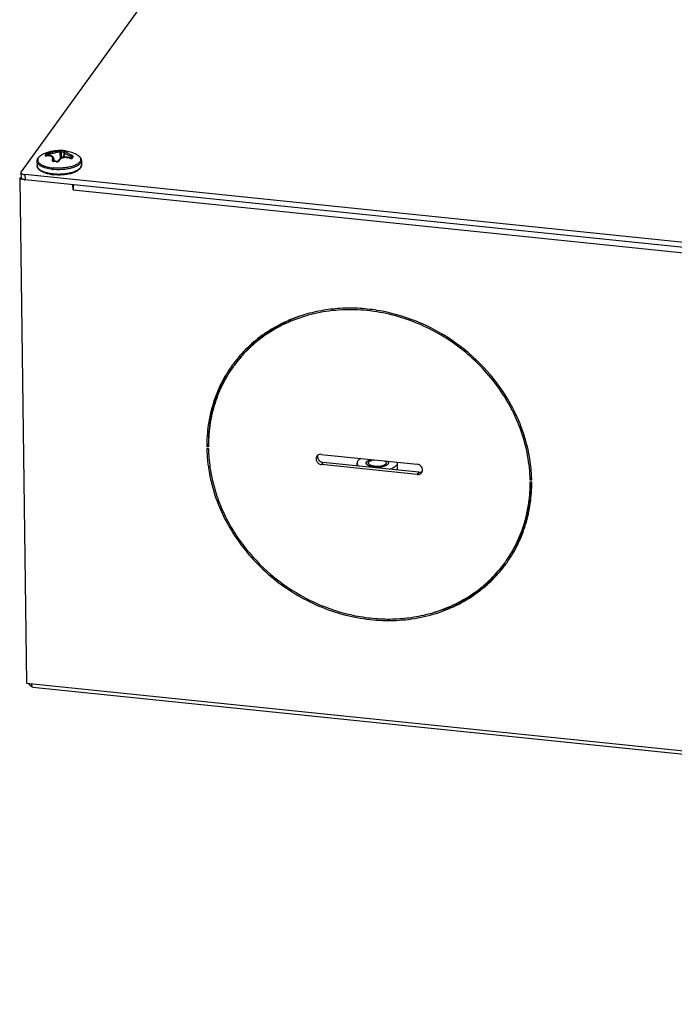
# Model space of a CAD drawing. Header units: millimetres. Extents: x -6552 to -4132, y 482 to 1483.
# Tile 72 of 80: x -4837 to -4719, y 1128 to 1305. Entities that reach past the tile are written whole.
import ezdxf

# ---------------------------------------------------------------- set-up
doc = ezdxf.new("R2010")
doc.units = ezdxf.units.MM
doc.header["$LTSCALE"] = 16.335
doc.layers.get('0').update_dxf_attribs({"linetype": 'CONTINUOUS'})
doc.layers.add('02___PRT_ALL_AXES', color=7, linetype='CONTINUOUS')
doc.layers.add('AXES', color=7, linetype='CONTINUOUS')

msp = doc.modelspace()

# ---------------------------------------------------------------- linework, layer by layer
at = {"linetype": 'Continuous'}
for p, q in [((-4836.49, 1277.82), (-4720.52, 1438.1)), ((-4831.76, 1280.79), (-4831.77, 1280.85)), ((-4831.52, 1280.82), (-4831.53, 1281.02)), ((-4828.67, 1281.34), (-4828.76, 1280.5)), ((-4828.49, 1281.55), (-4828.49, 1281.55)), ((-4827.52, 1280.3), (-4827.49, 1280.6)), ((-4827.33, 1280.48), (-4827.33, 1280.48)), ((-4826.49, 1280.97), (-4826.49, 1280.97)), ((-4826.49, 1280.97), (-4826.49, 1280.97)), ((-4830.65, 1279.81), (-4830.66, 1279.88)), ((-4830.65, 1279.81), (-4830.65, 1279.82)), ((-4830.61, 1280.21), (-4830.55, 1279.78)), ((-4829.78, 1279.83), (-4829.78, 1279.83)), ((-4836.75, 1276.52), (-4836.54, 1276.81)), ((-4836.52, 1277.71), (-4836.51, 1276.79)), ((-4835.8, 1277.34), (-4835.79, 1276.42)), ((-4280.54, 1220.15), (-4835.8, 1277.34)), ((-4836.75, 1276.52), (-4835.53, 1185.61)), ((-4835.79, 1276.42), (-4836.75, 1276.52)), ((-4280.53, 1219.23), (-4835.79, 1276.42)), ((-4827.13, 1274.61), (-4827.14, 1275.53)), ((-4827.13, 1274.61), (-4289.16, 1219.2)), ((-4786.72, 1251.65), (-4786.74, 1251.62)), ((-4802.69, 1229.58), (-4802.72, 1229.54)), ((-4802.73, 1228.64), (-4803, 1228.26)), ((-4802.72, 1228.23), (-4803, 1228.26)), ((-4803, 1227.97), (-4802.71, 1227.94)), ((-4782.36, 1226.9), (-4765.07, 1225.12)), ((-4782.06, 1225.45), (-4782.34, 1225.07)), ((-4764.77, 1223.67), (-4782.06, 1225.45)), ((-4765.04, 1223.29), (-4782.34, 1225.07)), ((-4764.77, 1223.67), (-4765.04, 1223.29)), ((-4744.42, 1222.63), (-4744.69, 1222.25)), ((-4744.4, 1222.22), (-4744.69, 1222.25)), ((-4744.69, 1221.96), (-4744.4, 1221.93)), ((-4835.53, 1185.61), (-4278.34, 1128.23)), ((-4834.39, 1184.9), (-4279.13, 1127.71))]:
    msp.add_line(p, q, dxfattribs=at)
for points in [[(-4831.88, 1280.77), (-4831.89, 1280.77), (-4831.91, 1280.77), (-4831.92, 1280.77), (-4831.94, 1280.76), (-4831.95, 1280.76), (-4831.96, 1280.76), (-4831.97, 1280.76), (-4831.98, 1280.76), (-4831.99, 1280.76), (-4831.99, 1280.76), (-4832, 1280.76), (-4832, 1280.76), (-4832, 1280.76)], [(-4830.61, 1280.21), (-4830.61, 1280.24), (-4830.62, 1280.29), (-4830.64, 1280.34), (-4830.66, 1280.39), (-4830.68, 1280.44), (-4830.71, 1280.48), (-4830.74, 1280.53), (-4830.78, 1280.57), (-4830.81, 1280.6), (-4830.86, 1280.64), (-4830.9, 1280.67), (-4830.95, 1280.7), (-4831.01, 1280.73), (-4831.06, 1280.75), (-4831.12, 1280.77), (-4831.19, 1280.79), (-4831.26, 1280.8), (-4831.33, 1280.81), (-4831.4, 1280.81), (-4831.48, 1280.82), (-4831.56, 1280.81), (-4831.64, 1280.81), (-4831.73, 1280.8), (-4831.81, 1280.79), (-4831.88, 1280.77)], [(-4827.72, 1280.35), (-4827.8, 1280.38), (-4827.9, 1280.41), (-4827.99, 1280.44), (-4828.09, 1280.46), (-4828.19, 1280.48), (-4828.29, 1280.49), (-4828.38, 1280.5), (-4828.48, 1280.51), (-4828.57, 1280.51), (-4828.66, 1280.51), (-4828.76, 1280.5), (-4828.84, 1280.49), (-4828.93, 1280.47), (-4829.02, 1280.45), (-4829.1, 1280.42), (-4829.18, 1280.39), (-4829.25, 1280.36), (-4829.32, 1280.32), (-4829.39, 1280.28), (-4829.46, 1280.23), (-4829.52, 1280.18), (-4829.57, 1280.13), (-4829.62, 1280.07), (-4829.67, 1280.01), (-4829.71, 1279.95), (-4829.75, 1279.88), (-4829.78, 1279.83)], [(-4828.49, 1281.55), (-4828.5, 1281.55), (-4828.52, 1281.54), (-4828.54, 1281.53), (-4828.56, 1281.52), (-4828.58, 1281.5), (-4828.6, 1281.49), (-4828.62, 1281.47), (-4828.63, 1281.45), (-4828.64, 1281.43), (-4828.65, 1281.41), (-4828.66, 1281.38), (-4828.67, 1281.36), (-4828.67, 1281.34)], [(-4827.46, 1280.31), (-4827.47, 1280.31), (-4827.48, 1280.3), (-4827.49, 1280.3), (-4827.5, 1280.3), (-4827.52, 1280.3), (-4827.53, 1280.3), (-4827.55, 1280.3), (-4827.57, 1280.31), (-4827.59, 1280.31), (-4827.61, 1280.31), (-4827.63, 1280.32), (-4827.66, 1280.32), (-4827.68, 1280.33), (-4827.7, 1280.34), (-4827.72, 1280.35)], [(-4830.55, 1279.78), (-4830.56, 1279.78), (-4830.58, 1279.79), (-4830.59, 1279.79), (-4830.61, 1279.79), (-4830.62, 1279.8), (-4830.63, 1279.8), (-4830.64, 1279.81), (-4830.65, 1279.81), (-4830.65, 1279.81), (-4830.66, 1279.82), (-4830.66, 1279.82), (-4830.66, 1279.82)], [(-4829.78, 1279.83), (-4829.78, 1279.83), (-4829.78, 1279.82), (-4829.79, 1279.82), (-4829.79, 1279.81), (-4829.8, 1279.8), (-4829.81, 1279.79), (-4829.82, 1279.79), (-4829.83, 1279.78), (-4829.84, 1279.77), (-4829.85, 1279.77), (-4829.87, 1279.76), (-4829.89, 1279.75), (-4829.9, 1279.75), (-4829.92, 1279.74), (-4829.94, 1279.74), (-4829.96, 1279.73), (-4829.98, 1279.73), (-4830, 1279.73), (-4830.02, 1279.73), (-4830.03, 1279.73), (-4830.05, 1279.73), (-4830.07, 1279.73)], [(-4827.45, 1280.31), (-4827.45, 1280.31), (-4827.46, 1280.31), (-4827.46, 1280.31)]]:
    msp.add_lwpolyline(points, dxfattribs=at)
for centre, radius, start, end in [((-4831.38, 1278.43), 2.84, 119.6185, 120.4784), ((-4831.28, 1278.25), 3.04, 118.017, 119.6029), ((-4831.19, 1278.08), 3.23, 117.1902, 118.0179), ((-4829.56, 1274.9), 6.8, 64.3486, 117.1908), ((-4832.12, 1280.62), 0.224, 38.115, 49.0319), ((-4831.47, 1278.62), 2.17, 100.4337, 101.6827), ((-4830.21, 1279.59), 2.01, 141.0184, 143.5424), ((-5015.47, 1264.63), 186.74, 4.8087, 5.1809), ((-5014.9, 1265.4), 186.36, 4.6161, 4.935), ((-4829.64, 1275.21), 6.24, 81.9608, 86.2782), ((-4829.58, 1275.32), 6.39, 84.1186, 86.286), ((-4829.59, 1275.26), 6.45, 81.9634, 84.1169), ((-4657.15, 1260.15), 172.92, 172.9441, 173.2474), ((-4828.43, 1281.37), 0.189, 78.4531, 107.5133), ((-4827.42, 1281.13), 0.871, 247.9816, 248.6926), ((-4824.38, 1278.21), 3.72, 145.2612, 145.7496), ((-4827.35, 1280.2), 0.153, 127.9679, 135.5023), ((-4827.99, 1278.16), 3.19, 62.8892, 64.3523), ((-4827.89, 1278.36), 2.96, 61.6716, 62.8778), ((-4829.82, 1287.13), 8.62, 262.9484, 264.1243), ((-4830.51, 1279.84), 0.152, 186.8079, 187.3412), ((-4831.07, 1272.75), 6.99, 84.1156, 86.0958), ((-4831.03, 1272.74), 7.06, 82.1575, 86.0821), ((-4831.08, 1272.65), 7.1, 82.1587, 84.1183), ((-4835.59, 1279.4), 2.07, 259.4052, 264.1654), ((-4829.82, 1285.62), 8.34, 262.0349, 263.2468), ((-4829.82, 1287.19), 8.95, 262.9517, 264.1211), ((-4829.57, 1286.09), 8.63, 278.547, 279.7445), ((-4829.51, 1285.7), 8.23, 279.7486, 280.9847), ((-4829.43, 1285.28), 7.81, 280.9901, 282.2707), ((-4829.33, 1284.86), 7.37, 282.2761, 283.606), ((-4828.65, 1282.55), 4.96, 289.6628, 291.3935), ((-4835.58, 1278.48), 2.07, 259.4052, 264.1654), ((-4779.23, 1229.1), 23.67, 143.5051, 144.1135), ((-4779.18, 1229.06), 23.44, 142.9568, 144.1135), ((-4776.32, 1228.44), 26.39, 179.5622, 180.1933), ((-4776.27, 1228.44), 26.45, 180.1931, 180.4561), ((-4782.52, 1226.11), 0.785, 126.4648, 144.0572), ((-4764.88, 1224.08), 0.785, 324.1738, 341.678), ((-4764.62, 1224.48), 0.808, 302.4784, 306.4911), ((-4771.34, 1221.72), 26.94, 1.3417, 1.9588), ((-4771.26, 1221.72), 26.86, 1.0798, 1.3415), ((-4768.23, 1221.14), 23.44, 324.1135, 325.2701), ((-4768.23, 1221.14), 23.45, 325.2701, 325.6874), ((-4768.17, 1221.1), 23.68, 324.1135, 324.6503), ((-4834.16, 1186.08), 1.1, 246.9338, 251.7804)]:
    msp.add_arc(centre, radius, start, end, dxfattribs=at)
for points, knots in [([(-4833.63, 1279.76), (-4833.63, 1279.82), (-4833.62, 1279.94), (-4833.56, 1280.12), (-4833.48, 1280.29), (-4833.38, 1280.42), (-4833.29, 1280.51), (-4833.19, 1280.61), (-4833.06, 1280.72), (-4832.87, 1280.84), (-4832.74, 1280.92), (-4832.67, 1280.96)], [0, 0, 0, 0, 0.113414, 0.226957, 0.342669, 0.461505, 0.522722, 0.585383, 0.715704, 0.853681, 1, 1, 1, 1]), ([(-4832.82, 1280.87), (-4832.9, 1280.82), (-4833.05, 1280.73), (-4833.23, 1280.57), (-4833.38, 1280.4), (-4833.45, 1280.25), (-4833.49, 1280.13), (-4833.5, 1280.04), (-4833.5, 1279.95), (-4833.49, 1279.86), (-4833.46, 1279.77), (-4833.4, 1279.65), (-4833.3, 1279.51), (-4833.13, 1279.34), (-4832.92, 1279.19), (-4832.66, 1279.05), (-4832.37, 1278.92), (-4832.04, 1278.81), (-4831.68, 1278.71), (-4831.29, 1278.63), (-4831.02, 1278.59), (-4830.88, 1278.58)], [0, 0, 0, 0, 0.063907, 0.120753, 0.171063, 0.216011, 0.237104, 0.257657, 0.278019, 0.298552, 0.319606, 0.341501, 0.388787, 0.442081, 0.502228, 0.569514, 0.643816, 0.724723, 0.811603, 0.903661, 1, 1, 1, 1]), ([(-4832.17, 1280.84), (-4832.18, 1280.84), (-4832.18, 1280.83), (-4832.19, 1280.81), (-4832.19, 1280.8), (-4832.19, 1280.78), (-4832.18, 1280.77), (-4832.17, 1280.76), (-4832.16, 1280.75), (-4832.13, 1280.74), (-4832.09, 1280.73), (-4832.04, 1280.73), (-4831.98, 1280.74), (-4831.93, 1280.74), (-4831.91, 1280.75)], [0, 0, 0, 0, 0.052993, 0.0992, 0.139905, 0.177337, 0.214398, 0.254005, 0.298425, 0.349107, 0.471607, 0.622944, 0.800612, 1, 1, 1, 1]), ([(-4832.03, 1281.03), (-4832.05, 1281.02), (-4832.09, 1280.96), (-4832.14, 1280.89), (-4832.17, 1280.84)], [0, 0, 0, 0, 0.239717, 1, 1, 1, 1]), ([(-4831.98, 1280.79), (-4831.99, 1280.81), (-4832.02, 1280.83), (-4832.07, 1280.85), (-4832.12, 1280.85), (-4832.16, 1280.85), (-4832.17, 1280.84)], [0, 0, 0, 0, 0.256645, 0.511342, 0.76007, 1, 1, 1, 1]), ([(-4831.53, 1281.27), (-4831.59, 1281.25), (-4831.69, 1281.22), (-4831.81, 1281.18), (-4831.9, 1281.13), (-4831.96, 1281.1), (-4832, 1281.07), (-4832.02, 1281.05), (-4832.03, 1281.03)], [0, 0, 0, 0, 0.289118, 0.576854, 0.708136, 0.82486, 0.923089, 1, 1, 1, 1]), ([(-4831.77, 1280.85), (-4831.77, 1280.87), (-4831.78, 1280.9), (-4831.8, 1280.94), (-4831.83, 1280.98), (-4831.87, 1281.02), (-4831.93, 1281.04), (-4831.99, 1281.04), (-4832.02, 1281.04), (-4832.03, 1281.03)], [0, 0, 0, 0, 0.122574, 0.24813, 0.375618, 0.503978, 0.756415, 0.879823, 1, 1, 1, 1]), ([(-4831.88, 1280.77), (-4831.89, 1280.77), (-4831.9, 1280.77), (-4831.9, 1280.76), (-4831.91, 1280.75)], [0, 0, 0, 0, 0.455573, 1, 1, 1, 1]), ([(-4831.86, 1280.76), (-4831.78, 1280.77), (-4831.62, 1280.79), (-4831.42, 1280.79), (-4831.28, 1280.76), (-4831.15, 1280.73), (-4831.04, 1280.67), (-4830.96, 1280.6), (-4830.91, 1280.53), (-4830.87, 1280.46), (-4830.85, 1280.38), (-4830.84, 1280.3), (-4830.84, 1280.21), (-4830.86, 1280.12), (-4830.88, 1280.06), (-4830.89, 1280.03)], [0, 0, 0, 0, 0.163234, 0.311867, 0.380056, 0.443997, 0.559816, 0.613231, 0.664837, 0.71586, 0.767559, 0.821066, 0.877274, 0.936801, 1, 1, 1, 1]), ([(-4831.53, 1281.02), (-4831.56, 1281.01), (-4831.61, 1280.98), (-4831.66, 1280.95), (-4831.7, 1280.92), (-4831.73, 1280.9), (-4831.75, 1280.87), (-4831.77, 1280.86), (-4831.77, 1280.85)], [0, 0, 0, 0, 0.277716, 0.560324, 0.693073, 0.813889, 0.917765, 1, 1, 1, 1]), ([(-4831.53, 1281.02), (-4831.54, 1281.05), (-4831.55, 1281.1), (-4831.56, 1281.16), (-4831.56, 1281.2), (-4831.55, 1281.23), (-4831.55, 1281.25), (-4831.54, 1281.26), (-4831.53, 1281.27)], [0, 0, 0, 0, 0.31077, 0.602913, 0.730142, 0.839668, 0.929513, 1, 1, 1, 1]), ([(-4829.68, 1281.69), (-4829.72, 1281.68), (-4829.81, 1281.66), (-4829.97, 1281.62), (-4830.18, 1281.57), (-4830.51, 1281.5), (-4830.97, 1281.39), (-4831.35, 1281.31), (-4831.53, 1281.27)], [0, 0, 0, 0, 0.06111, 0.148699, 0.260525, 0.392537, 0.693524, 1, 1, 1, 1]), ([(-4829.49, 1281.49), (-4829.51, 1281.48), (-4829.55, 1281.47), (-4829.65, 1281.44), (-4829.81, 1281.39), (-4830.03, 1281.34), (-4830.3, 1281.27), (-4830.59, 1281.21), (-4831.01, 1281.12), (-4831.32, 1281.06), (-4831.53, 1281.02)], [0, 0, 0, 0, 0.027811, 0.062339, 0.150804, 0.262932, 0.394653, 0.54052, 0.694252, 1, 1, 1, 1]), ([(-4829.17, 1281.69), (-4829.22, 1281.7), (-4829.3, 1281.7), (-4829.41, 1281.7), (-4829.48, 1281.7), (-4829.55, 1281.7), (-4829.6, 1281.7), (-4829.65, 1281.7), (-4829.67, 1281.69), (-4829.68, 1281.69)], [0, 0, 0, 0, 0.313177, 0.46705, 0.611312, 0.740796, 0.851058, 0.938415, 1, 1, 1, 1]), ([(-4829.49, 1281.49), (-4829.49, 1281.52), (-4829.5, 1281.57), (-4829.54, 1281.64), (-4829.61, 1281.68), (-4829.66, 1281.69), (-4829.68, 1281.69)], [0, 0, 0, 0, 0.254333, 0.507077, 0.755696, 1, 1, 1, 1]), ([(-4829.59, 1279.89), (-4829.57, 1279.96), (-4829.49, 1280.09), (-4829.32, 1280.24), (-4829.11, 1280.36), (-4828.87, 1280.44), (-4828.6, 1280.48), (-4828.21, 1280.47), (-4827.93, 1280.39), (-4827.74, 1280.32)], [0, 0, 0, 0, 0.10242, 0.209564, 0.324226, 0.447639, 0.579259, 0.717128, 1, 1, 1, 1]), ([(-4829.23, 1281.44), (-4829.26, 1281.44), (-4829.31, 1281.45), (-4829.38, 1281.46), (-4829.42, 1281.47), (-4829.45, 1281.48), (-4829.47, 1281.48), (-4829.48, 1281.49), (-4829.49, 1281.49)], [0, 0, 0, 0, 0.316532, 0.612422, 0.739779, 0.848614, 0.936144, 1, 1, 1, 1]), ([(-4829.23, 1281.44), (-4829.23, 1281.45), (-4829.23, 1281.48), (-4829.23, 1281.53), (-4829.22, 1281.57), (-4829.22, 1281.61), (-4829.21, 1281.64), (-4829.19, 1281.67), (-4829.19, 1281.68), (-4829.18, 1281.69), (-4829.17, 1281.69), (-4829.17, 1281.69)], [0, 0, 0, 0, 0.164987, 0.33287, 0.495036, 0.643772, 0.77203, 0.874508, 0.915278, 0.949165, 1, 1, 1, 1]), ([(-4828.77, 1281.39), (-4828.76, 1281.4), (-4828.76, 1281.43), (-4828.76, 1281.48), (-4828.75, 1281.52), (-4828.74, 1281.56), (-4828.72, 1281.59), (-4828.71, 1281.62), (-4828.7, 1281.63), (-4828.7, 1281.64), (-4828.69, 1281.64), (-4828.68, 1281.64)], [0, 0, 0, 0, 0.163904, 0.331437, 0.493897, 0.643426, 0.772749, 0.876211, 0.917242, 0.951067, 1, 1, 1, 1]), ([(-4828.66, 1281.39), (-4828.68, 1281.38), (-4828.71, 1281.39), (-4828.75, 1281.39), (-4828.77, 1281.39)], [0, 0, 0, 0, 0.445656, 1, 1, 1, 1]), ([(-4828.39, 1281.56), (-4828.39, 1281.56), (-4828.38, 1281.56), (-4828.38, 1281.56), (-4828.38, 1281.56), (-4828.38, 1281.57), (-4828.38, 1281.57), (-4828.38, 1281.57), (-4828.38, 1281.57), (-4828.39, 1281.58), (-4828.4, 1281.58), (-4828.42, 1281.59), (-4828.44, 1281.6), (-4828.46, 1281.6), (-4828.48, 1281.61), (-4828.51, 1281.61), (-4828.55, 1281.62), (-4828.61, 1281.63), (-4828.66, 1281.64), (-4828.68, 1281.64)], [0, 0, 0, 0, 0.025336, 0.034592, 0.042036, 0.048459, 0.055057, 0.06294, 0.072784, 0.099514, 0.136421, 0.183659, 0.241095, 0.30836, 0.384993, 0.470367, 0.563761, 0.771346, 1, 1, 1, 1]), ([(-4827.49, 1280.6), (-4827.57, 1280.64), (-4827.73, 1280.7), (-4827.96, 1280.81), (-4828.17, 1280.91), (-4828.32, 1281), (-4828.43, 1281.06), (-4828.49, 1281.11), (-4828.55, 1281.15), (-4828.59, 1281.2), (-4828.63, 1281.24), (-4828.66, 1281.28), (-4828.67, 1281.32), (-4828.67, 1281.34)], [0, 0, 0, 0, 0.187418, 0.365183, 0.528353, 0.672188, 0.735557, 0.792668, 0.843224, 0.887061, 0.924192, 0.954893, 1, 1, 1, 1]), ([(-4827.37, 1280.84), (-4827.46, 1280.87), (-4827.63, 1280.95), (-4827.83, 1281.05), (-4827.98, 1281.13), (-4828.08, 1281.19), (-4828.17, 1281.24), (-4828.25, 1281.29), (-4828.31, 1281.34), (-4828.36, 1281.39), (-4828.4, 1281.43), (-4828.43, 1281.46), (-4828.44, 1281.48), (-4828.44, 1281.5), (-4828.44, 1281.51), (-4828.44, 1281.52), (-4828.43, 1281.53), (-4828.42, 1281.54), (-4828.41, 1281.55), (-4828.4, 1281.56), (-4828.39, 1281.56)], [0, 0, 0, 0, 0.21153, 0.409295, 0.500439, 0.585058, 0.662205, 0.731059, 0.790968, 0.841497, 0.882519, 0.914362, 0.927188, 0.938281, 0.948076, 0.95718, 0.96632, 0.976184, 0.987298, 1, 1, 1, 1]), ([(-4827.72, 1280.35), (-4827.72, 1280.35), (-4827.72, 1280.35), (-4827.73, 1280.34), (-4827.73, 1280.34), (-4827.74, 1280.33), (-4827.74, 1280.32), (-4827.74, 1280.32)], [0, 0, 0, 0, 0.097719, 0.181346, 0.291784, 0.593967, 1, 1, 1, 1]), ([(-4827.73, 1280.32), (-4827.68, 1280.3), (-4827.61, 1280.27), (-4827.51, 1280.26), (-4827.44, 1280.26), (-4827.37, 1280.26), (-4827.32, 1280.28), (-4827.27, 1280.3), (-4827.25, 1280.32), (-4827.24, 1280.33)], [0, 0, 0, 0, 0.307353, 0.453866, 0.59063, 0.71462, 0.823848, 0.918095, 1, 1, 1, 1]), ([(-4827.49, 1280.6), (-4827.48, 1280.63), (-4827.46, 1280.68), (-4827.43, 1280.73), (-4827.41, 1280.77), (-4827.4, 1280.8), (-4827.38, 1280.82), (-4827.37, 1280.83), (-4827.37, 1280.84)], [0, 0, 0, 0, 0.293328, 0.585261, 0.717054, 0.83269, 0.928105, 1, 1, 1, 1]), ([(-4827.36, 1280.45), (-4827.36, 1280.46), (-4827.37, 1280.49), (-4827.4, 1280.53), (-4827.44, 1280.57), (-4827.47, 1280.59), (-4827.49, 1280.6)], [0, 0, 0, 0, 0.202795, 0.443543, 0.713075, 1, 1, 1, 1]), ([(-4827.33, 1280.48), (-4827.34, 1280.47), (-4827.38, 1280.42), (-4827.42, 1280.37), (-4827.44, 1280.33)], [0, 0, 0, 0, 0.242251, 1, 1, 1, 1]), ([(-4827.44, 1280.32), (-4827.43, 1280.33), (-4827.4, 1280.35), (-4827.35, 1280.36), (-4827.29, 1280.35), (-4827.26, 1280.34), (-4827.24, 1280.33)], [0, 0, 0, 0, 0.23616, 0.481629, 0.737091, 1, 1, 1, 1]), ([(-4827.1, 1280.53), (-4827.1, 1280.53), (-4827.09, 1280.54), (-4827.08, 1280.56), (-4827.09, 1280.6), (-4827.1, 1280.64), (-4827.14, 1280.68), (-4827.18, 1280.72), (-4827.23, 1280.76), (-4827.3, 1280.8), (-4827.35, 1280.83), (-4827.37, 1280.84)], [0, 0, 0, 0, 0.039108, 0.077601, 0.158835, 0.254833, 0.370216, 0.505246, 0.657714, 0.824127, 1, 1, 1, 1]), ([(-4827.33, 1280.48), (-4827.32, 1280.5), (-4827.3, 1280.52), (-4827.26, 1280.54), (-4827.22, 1280.55), (-4827.16, 1280.55), (-4827.12, 1280.54), (-4827.1, 1280.53)], [0, 0, 0, 0, 0.238877, 0.360749, 0.484621, 0.738287, 1, 1, 1, 1]), ([(-4827.24, 1280.33), (-4827.23, 1280.35), (-4827.19, 1280.42), (-4827.14, 1280.48), (-4827.1, 1280.53)], [0, 0, 0, 0, 0.261916, 1, 1, 1, 1]), ([(-4826.61, 1281.04), (-4826.54, 1281), (-4826.41, 1280.93), (-4826.22, 1280.81), (-4826.08, 1280.7), (-4825.98, 1280.61), (-4825.89, 1280.52), (-4825.79, 1280.39), (-4825.7, 1280.23), (-4825.64, 1280.05), (-4825.63, 1279.93), (-4825.63, 1279.87)], [0, 0, 0, 0, 0.146311, 0.284282, 0.414601, 0.477261, 0.538479, 0.657314, 0.773025, 0.88659, 1, 1, 1, 1]), ([(-4826.49, 1280.97), (-4826.4, 1280.93), (-4826.26, 1280.84), (-4826.06, 1280.68), (-4825.91, 1280.52), (-4825.82, 1280.38), (-4825.78, 1280.26), (-4825.76, 1280.17), (-4825.76, 1280.09), (-4825.76, 1280), (-4825.78, 1279.91), (-4825.82, 1279.79), (-4825.87, 1279.71), (-4825.91, 1279.66)], [0, 0, 0, 0, 0.1656, 0.31339, 0.4445, 0.56156, 0.616268, 0.669318, 0.721543, 0.773829, 0.827064, 0.882082, 1, 1, 1, 1]), ([(-4830.92, 1278.3), (-4831.11, 1278.32), (-4831.47, 1278.38), (-4831.99, 1278.5), (-4832.39, 1278.63), (-4832.68, 1278.75), (-4832.87, 1278.85), (-4833.04, 1278.95), (-4833.19, 1279.05), (-4833.32, 1279.16), (-4833.43, 1279.28), (-4833.51, 1279.39), (-4833.58, 1279.51), (-4833.62, 1279.64), (-4833.62, 1279.72), (-4833.63, 1279.76)], [0, 0, 0, 0, 0.175416, 0.339521, 0.489527, 0.558559, 0.623327, 0.68372, 0.739715, 0.791403, 0.839015, 0.882955, 0.923839, 0.962506, 1, 1, 1, 1]), ([(-4832.39, 1277.71), (-4832.48, 1277.75), (-4832.65, 1277.82), (-4832.88, 1277.95), (-4833.08, 1278.08), (-4833.26, 1278.24), (-4833.41, 1278.4), (-4833.52, 1278.58), (-4833.6, 1278.78), (-4833.61, 1278.92), (-4833.61, 1278.98)], [0, 0, 0, 0, 0.150545, 0.291592, 0.423626, 0.547663, 0.665335, 0.778786, 0.889684, 1, 1, 1, 1]), ([(-4833.61, 1278.98), (-4833.61, 1278.93), (-4833.6, 1278.82), (-4833.53, 1278.66), (-4833.43, 1278.51), (-4833.28, 1278.36), (-4833.1, 1278.22), (-4832.88, 1278.09), (-4832.64, 1277.96), (-4832.46, 1277.89), (-4832.36, 1277.86)], [0, 0, 0, 0, 0.090463, 0.185666, 0.289527, 0.404788, 0.533065, 0.675078, 0.830875, 1, 1, 1, 1]), ([(-4830.89, 1280.03), (-4830.89, 1280.01), (-4830.9, 1279.97), (-4830.9, 1279.92), (-4830.88, 1279.87), (-4830.84, 1279.82), (-4830.79, 1279.78), (-4830.71, 1279.74), (-4830.64, 1279.73), (-4830.59, 1279.73)], [0, 0, 0, 0, 0.111756, 0.219244, 0.327532, 0.441583, 0.565023, 0.699644, 1, 1, 1, 1]), ([(-4830.66, 1279.88), (-4830.66, 1279.9), (-4830.69, 1279.94), (-4830.74, 1279.99), (-4830.81, 1280.02), (-4830.86, 1280.03), (-4830.89, 1280.03)], [0, 0, 0, 0, 0.221768, 0.471379, 0.737024, 1, 1, 1, 1]), ([(-4828.35, 1278.61), (-4828.54, 1278.58), (-4828.93, 1278.54), (-4829.52, 1278.5), (-4830.11, 1278.51), (-4830.51, 1278.54), (-4830.7, 1278.56)], [0, 0, 0, 0, 0.246342, 0.498502, 0.75141, 1, 1, 1, 1]), ([(-4830.61, 1280.21), (-4830.6, 1280.16), (-4830.61, 1280.04), (-4830.64, 1279.93), (-4830.66, 1279.88)], [0, 0, 0, 0, 0.474316, 1, 1, 1, 1]), ([(-4830.66, 1279.88), (-4830.66, 1279.87), (-4830.66, 1279.85), (-4830.66, 1279.84), (-4830.66, 1279.82)], [0, 0, 0, 0, 0.253722, 1, 1, 1, 1]), ([(-4830.55, 1279.78), (-4830.55, 1279.78), (-4830.55, 1279.78), (-4830.56, 1279.78), (-4830.56, 1279.78), (-4830.57, 1279.77), (-4830.58, 1279.75), (-4830.59, 1279.73), (-4830.59, 1279.73)], [0, 0, 0, 0, 0.073821, 0.155651, 0.25133, 0.364098, 0.645673, 1, 1, 1, 1]), ([(-4830.11, 1279.68), (-4830.08, 1279.67), (-4830.03, 1279.67), (-4829.95, 1279.67), (-4829.87, 1279.69), (-4829.79, 1279.72), (-4829.73, 1279.75), (-4829.65, 1279.8), (-4829.61, 1279.86), (-4829.59, 1279.89)], [0, 0, 0, 0, 0.135928, 0.273822, 0.410616, 0.543545, 0.670266, 0.789108, 1, 1, 1, 1]), ([(-4830.07, 1279.73), (-4830.07, 1279.73), (-4830.07, 1279.73), (-4830.08, 1279.73), (-4830.08, 1279.73), (-4830.09, 1279.72), (-4830.1, 1279.7), (-4830.11, 1279.68), (-4830.11, 1279.68)], [0, 0, 0, 0, 0.066218, 0.142338, 0.234916, 0.347106, 0.633946, 1, 1, 1, 1]), ([(-4829.78, 1279.83), (-4829.77, 1279.84), (-4829.77, 1279.85), (-4829.74, 1279.87), (-4829.71, 1279.89), (-4829.65, 1279.9), (-4829.61, 1279.9), (-4829.59, 1279.89)], [0, 0, 0, 0, 0.106972, 0.216528, 0.450807, 0.712908, 1, 1, 1, 1]), ([(-4825.91, 1279.66), (-4825.96, 1279.6), (-4826.07, 1279.47), (-4826.27, 1279.31), (-4826.53, 1279.15), (-4826.82, 1279.01), (-4827.16, 1278.88), (-4827.53, 1278.77), (-4827.93, 1278.68), (-4828.2, 1278.63), (-4828.35, 1278.61)], [0, 0, 0, 0, 0.085609, 0.18271, 0.291955, 0.413251, 0.545927, 0.688905, 0.840802, 1, 1, 1, 1]), ([(-4825.78, 1279.42), (-4825.83, 1279.35), (-4825.95, 1279.23), (-4826.16, 1279.06), (-4826.42, 1278.9), (-4826.73, 1278.75), (-4827.07, 1278.62), (-4827.46, 1278.5), (-4827.87, 1278.41), (-4828.15, 1278.36), (-4828.3, 1278.34)], [0, 0, 0, 0, 0.085609, 0.18271, 0.291955, 0.413251, 0.545927, 0.688905, 0.840802, 1, 1, 1, 1]), ([(-4826.84, 1277.93), (-4826.72, 1277.98), (-4826.5, 1278.07), (-4826.2, 1278.25), (-4825.95, 1278.43), (-4825.82, 1278.57), (-4825.77, 1278.64)], [0, 0, 0, 0, 0.296596, 0.562239, 0.796194, 1, 1, 1, 1]), ([(-4825.62, 1279.09), (-4825.61, 1279.04), (-4825.62, 1278.93), (-4825.66, 1278.78), (-4825.73, 1278.63), (-4825.79, 1278.54), (-4825.82, 1278.5)], [0, 0, 0, 0, 0.246923, 0.494466, 0.744686, 1, 1, 1, 1]), ([(-4825.63, 1279.87), (-4825.63, 1279.83), (-4825.63, 1279.75), (-4825.66, 1279.64), (-4825.71, 1279.53), (-4825.76, 1279.45), (-4825.78, 1279.42)], [0, 0, 0, 0, 0.235, 0.476364, 0.729855, 1, 1, 1, 1]), ([(-4825.77, 1278.64), (-4825.75, 1278.68), (-4825.7, 1278.75), (-4825.65, 1278.86), (-4825.62, 1278.98), (-4825.62, 1279.05), (-4825.62, 1279.09)], [0, 0, 0, 0, 0.270145, 0.523636, 0.765, 1, 1, 1, 1]), ([(-4836.49, 1277.82), (-4836.49, 1277.81), (-4836.51, 1277.78), (-4836.52, 1277.74), (-4836.52, 1277.71)], [0, 0, 0, 0, 0.270169, 1, 1, 1, 1]), ([(-4836.52, 1277.71), (-4836.52, 1277.63), (-4836.4, 1277.5), (-4836.19, 1277.42), (-4836.05, 1277.38), (-4835.97, 1277.37)], [0, 0, 0, 0, 0.371571, 0.655573, 1, 1, 1, 1]), ([(-4836.34, 1276.58), (-4836.37, 1276.59), (-4836.45, 1276.64), (-4836.51, 1276.73), (-4836.51, 1276.8)], [0, 0, 0, 0, 0.313074, 1, 1, 1, 1]), ([(-4830.98, 1277.36), (-4831.11, 1277.38), (-4831.36, 1277.42), (-4831.73, 1277.5), (-4832.07, 1277.6), (-4832.29, 1277.67), (-4832.39, 1277.71)], [0, 0, 0, 0, 0.268454, 0.52578, 0.770097, 1, 1, 1, 1]), ([(-4832.36, 1277.86), (-4832.25, 1277.82), (-4832.03, 1277.75), (-4831.68, 1277.65), (-4831.3, 1277.58), (-4831.04, 1277.54), (-4830.91, 1277.53)], [0, 0, 0, 0, 0.229452, 0.473962, 0.731559, 1, 1, 1, 1]), ([(-4830.91, 1277.53), (-4830.69, 1277.5), (-4830.26, 1277.46), (-4829.6, 1277.45), (-4828.94, 1277.48), (-4828.5, 1277.53), (-4828.29, 1277.56)], [0, 0, 0, 0, 0.247011, 0.499939, 0.752898, 1, 1, 1, 1]), ([(-4828.27, 1277.39), (-4828.47, 1277.35), (-4828.89, 1277.3), (-4829.53, 1277.27), (-4830.17, 1277.28), (-4830.59, 1277.31), (-4830.8, 1277.34)], [0, 0, 0, 0, 0.246377, 0.49894, 0.75204, 1, 1, 1, 1]), ([(-4828.3, 1278.34), (-4828.5, 1278.31), (-4828.9, 1278.26), (-4829.51, 1278.23), (-4830.13, 1278.23), (-4830.53, 1278.26), (-4830.74, 1278.28)], [0, 0, 0, 0, 0.246342, 0.498502, 0.75141, 1, 1, 1, 1]), ([(-4827.6, 1277.52), (-4827.65, 1277.51), (-4827.87, 1277.46), (-4828.1, 1277.41), (-4828.27, 1277.39)], [0, 0, 0, 0, 0.243263, 1, 1, 1, 1]), ([(-4827.6, 1277.69), (-4827.55, 1277.71), (-4827.34, 1277.76), (-4827.13, 1277.82), (-4826.98, 1277.88)], [0, 0, 0, 0, 0.25976, 1, 1, 1, 1]), ([(-4827.13, 1277.66), (-4827.17, 1277.65), (-4827.32, 1277.6), (-4827.48, 1277.55), (-4827.6, 1277.52)], [0, 0, 0, 0, 0.243097, 1, 1, 1, 1]), ([(-4825.82, 1278.5), (-4825.88, 1278.4), (-4826.05, 1278.23), (-4826.35, 1278.01), (-4826.72, 1277.82), (-4826.99, 1277.71), (-4827.13, 1277.66)], [0, 0, 0, 0, 0.215762, 0.451807, 0.712834, 1, 1, 1, 1]), ([(-4835.96, 1276.45), (-4835.99, 1276.45), (-4836.1, 1276.48), (-4836.21, 1276.51), (-4836.28, 1276.54)], [0, 0, 0, 0, 0.272263, 1, 1, 1, 1]), ([(-4827.11, 1275.02), (-4827.12, 1274.99), (-4827.13, 1274.85), (-4827.13, 1274.72), (-4827.13, 1274.61)], [0, 0, 0, 0, 0.256629, 1, 1, 1, 1]), ([(-4827.03, 1275.52), (-4827.04, 1275.48), (-4827.07, 1275.32), (-4827.1, 1275.15), (-4827.11, 1275.02)], [0, 0, 0, 0, 0.23569, 1, 1, 1, 1]), ([(-4785.31, 1252.11), (-4786.62, 1251.72), (-4789.15, 1250.76), (-4792.64, 1248.75), (-4795.74, 1246.22), (-4797.48, 1244.23), (-4798.26, 1243.18)], [0, 0, 0, 0, 0.254818, 0.505684, 0.753635, 1, 1, 1, 1]), ([(-4744.69, 1222.25), (-4744.72, 1223.73), (-4745.03, 1226.72), (-4746.2, 1231.12), (-4748.07, 1235.36), (-4750.57, 1239.34), (-4753.65, 1242.96), (-4757.23, 1246.14), (-4761.22, 1248.79), (-4765.53, 1250.84), (-4770.04, 1252.26), (-4774.64, 1253), (-4778.48, 1253.03), (-4781.49, 1252.7), (-4784.39, 1252.14), (-4787.88, 1251.02), (-4791.1, 1249.35), (-4793.45, 1247.7), (-4795.07, 1246.33), (-4796.57, 1244.83), (-4797.47, 1243.74), (-4797.89, 1243.18)], [0, 0, 0, 0, 0.06087, 0.122974, 0.186258, 0.250559, 0.315619, 0.381115, 0.44669, 0.511976, 0.576632, 0.64037, 0.702985, 0.733858, 0.764422, 0.824602, 0.883718, 0.912981, 0.942085, 0.971074, 1, 1, 1, 1]), ([(-4785.31, 1252.11), (-4786.58, 1251.71), (-4789.05, 1250.73), (-4792.45, 1248.71), (-4795.45, 1246.2), (-4797.14, 1244.23), (-4797.89, 1243.18)], [0, 0, 0, 0, 0.254644, 0.505447, 0.753458, 1, 1, 1, 1]), ([(-4744.42, 1222.64), (-4744.45, 1223.78), (-4744.68, 1226.09), (-4745.45, 1229.5), (-4746.63, 1232.85), (-4748.74, 1237.18), (-4752.33, 1242.17), (-4757.85, 1247.12), (-4764.29, 1250.78), (-4770.16, 1252.61), (-4774.93, 1253.25), (-4778.48, 1253.31), (-4781.96, 1252.95), (-4784.22, 1252.44), (-4785.31, 1252.11)], [0, 0, 0, 0, 0.059808, 0.120544, 0.182196, 0.2447, 0.371585, 0.500092, 0.628584, 0.755427, 0.817902, 0.879523, 0.940226, 1, 1, 1, 1]), ([(-4798.41, 1242.97), (-4799.17, 1241.93), (-4800.51, 1239.71), (-4801.97, 1236.08), (-4802.84, 1232.23), (-4803.02, 1229.59), (-4803, 1228.26)], [0, 0, 0, 0, 0.246607, 0.494654, 0.745438, 1, 1, 1, 1]), ([(-4798.51, 1242.83), (-4799.21, 1241.81), (-4800.44, 1239.65), (-4801.78, 1236.15), (-4802.58, 1232.45), (-4802.74, 1229.92), (-4802.73, 1228.64)], [0, 0, 0, 0, 0.246569, 0.494685, 0.745516, 1, 1, 1, 1]), ([(-4798.17, 1242.8), (-4798.9, 1241.79), (-4800.2, 1239.65), (-4801.62, 1236.17), (-4802.5, 1232.47), (-4802.71, 1229.92), (-4802.72, 1228.64)], [0, 0, 0, 0, 0.246764, 0.494897, 0.745638, 1, 1, 1, 1]), ([(-4803, 1227.97), (-4802.97, 1226.46), (-4802.66, 1223.42), (-4801.45, 1218.95), (-4799.55, 1214.64), (-4796.99, 1210.6), (-4793.83, 1206.93), (-4790.18, 1203.72), (-4786.1, 1201.05), (-4781.71, 1198.99), (-4777.11, 1197.59), (-4772.43, 1196.89), (-4768.53, 1196.9), (-4765.48, 1197.27), (-4762.54, 1197.88), (-4759.01, 1199.07), (-4755.77, 1200.82), (-4753.42, 1202.53), (-4751.79, 1203.96), (-4750.3, 1205.51), (-4749.41, 1206.64), (-4748.99, 1207.22)], [0, 0, 0, 0, 0.060906, 0.123055, 0.186392, 0.250749, 0.315861, 0.381402, 0.447006, 0.512301, 0.576944, 0.640646, 0.703205, 0.734046, 0.764576, 0.824686, 0.883744, 0.912987, 0.942079, 0.971066, 1, 1, 1, 1]), ([(-4802.71, 1227.94), (-4802.69, 1226.79), (-4802.5, 1224.47), (-4801.77, 1221.04), (-4800.62, 1217.66), (-4799.05, 1214.4), (-4797.11, 1211.31), (-4794.03, 1207.45), (-4789.4, 1203.29), (-4783.98, 1200.21), (-4779.36, 1198.52), (-4775.8, 1197.65), (-4772.22, 1197.2), (-4768.66, 1197.17), (-4765.17, 1197.57), (-4762.91, 1198.12), (-4761.81, 1198.47)], [0, 0, 0, 0, 0.059727, 0.120396, 0.181999, 0.244473, 0.307707, 0.371547, 0.500093, 0.628622, 0.692444, 0.755654, 0.818099, 0.87967, 0.940306, 1, 1, 1, 1]), ([(-4783.16, 1226.57), (-4783.21, 1226.51), (-4783.28, 1226.36), (-4783.32, 1226.12), (-4783.29, 1225.87), (-4783.2, 1225.63), (-4783.04, 1225.41), (-4782.84, 1225.24), (-4782.6, 1225.12), (-4782.42, 1225.08), (-4782.34, 1225.07)], [0, 0, 0, 0, 0.115704, 0.233646, 0.355339, 0.481154, 0.610318, 0.741201, 0.871745, 1, 1, 1, 1]), ([(-4782.99, 1226.74), (-4783.01, 1226.68), (-4783.04, 1226.53), (-4783.02, 1226.24), (-4782.86, 1225.88), (-4782.51, 1225.57), (-4782.21, 1225.47), (-4782.06, 1225.45)], [0, 0, 0, 0, 0.117046, 0.237252, 0.486596, 0.744746, 1, 1, 1, 1]), ([(-4782.36, 1226.9), (-4782.47, 1226.92), (-4782.7, 1226.9), (-4782.9, 1226.81), (-4782.99, 1226.74)], [0, 0, 0, 0, 0.510959, 1, 1, 1, 1]), ([(-4770.34, 1225.15), (-4770.35, 1225.14), (-4770.37, 1225.12), (-4770.4, 1225.08), (-4770.43, 1225.06), (-4770.44, 1225.05), (-4770.45, 1225.03), (-4770.46, 1225.02), (-4770.47, 1225.02), (-4770.47, 1225.01), (-4770.48, 1225.01), (-4770.48, 1225.01), (-4770.48, 1225), (-4770.49, 1225), (-4770.5, 1225), (-4770.51, 1224.99), (-4770.52, 1224.98), (-4770.54, 1224.97), (-4770.56, 1224.96), (-4770.59, 1224.94), (-4770.61, 1224.92), (-4770.63, 1224.91), (-4770.65, 1224.9), (-4770.67, 1224.89), (-4770.68, 1224.88), (-4770.68, 1224.88), (-4770.69, 1224.88), (-4770.69, 1224.87), (-4770.7, 1224.87), (-4770.7, 1224.87), (-4770.71, 1224.87), (-4770.73, 1224.86), (-4770.74, 1224.85), (-4770.77, 1224.84), (-4770.79, 1224.83), (-4770.83, 1224.82), (-4770.86, 1224.8), (-4770.89, 1224.79), (-4770.91, 1224.78), (-4770.93, 1224.77), (-4770.94, 1224.77), (-4770.95, 1224.76), (-4770.96, 1224.76), (-4770.96, 1224.76), (-4770.97, 1224.76), (-4770.98, 1224.76), (-4770.99, 1224.75), (-4771, 1224.75), (-4771.02, 1224.74), (-4771.05, 1224.73), (-4771.09, 1224.73), (-4771.13, 1224.71), (-4771.17, 1224.7), (-4771.21, 1224.69), (-4771.24, 1224.68), (-4771.27, 1224.67), (-4771.28, 1224.67), (-4771.29, 1224.67), (-4771.3, 1224.67), (-4771.32, 1224.66), (-4771.34, 1224.66), (-4771.38, 1224.65), (-4771.43, 1224.64), (-4771.48, 1224.63), (-4771.54, 1224.62), (-4771.6, 1224.61), (-4771.62, 1224.61), (-4771.64, 1224.6), (-4771.65, 1224.6), (-4771.66, 1224.6), (-4771.68, 1224.6), (-4771.7, 1224.6), (-4771.74, 1224.59), (-4771.79, 1224.59), (-4771.86, 1224.58), (-4771.92, 1224.58), (-4771.98, 1224.57), (-4772, 1224.57), (-4772.02, 1224.57), (-4772.03, 1224.56), (-4772.04, 1224.57), (-4772.06, 1224.56), (-4772.09, 1224.56), (-4772.14, 1224.56), (-4772.23, 1224.56), (-4772.31, 1224.56), (-4772.36, 1224.56), (-4772.39, 1224.56), (-4772.41, 1224.56), (-4772.42, 1224.56), (-4772.43, 1224.56), (-4772.45, 1224.56), (-4772.48, 1224.56), (-4772.53, 1224.57), (-4772.6, 1224.57), (-4772.67, 1224.57), (-4772.71, 1224.58), (-4772.75, 1224.58), (-4772.78, 1224.58), (-4772.8, 1224.58), (-4772.81, 1224.58), (-4772.82, 1224.58), (-4772.84, 1224.59), (-4772.86, 1224.59), (-4772.9, 1224.6), (-4772.95, 1224.6), (-4772.99, 1224.61), (-4773.04, 1224.62), (-4773.08, 1224.62), (-4773.12, 1224.63), (-4773.15, 1224.63), (-4773.16, 1224.63), (-4773.17, 1224.64), (-4773.18, 1224.64), (-4773.2, 1224.64), (-4773.22, 1224.65), (-4773.26, 1224.66), (-4773.3, 1224.67), (-4773.34, 1224.68), (-4773.38, 1224.69), (-4773.41, 1224.69), (-4773.44, 1224.7), (-4773.46, 1224.71), (-4773.48, 1224.71), (-4773.49, 1224.71), (-4773.5, 1224.72), (-4773.51, 1224.72), (-4773.52, 1224.72), (-4773.54, 1224.73), (-4773.55, 1224.74), (-4773.58, 1224.74), (-4773.61, 1224.75), (-4773.64, 1224.77), (-4773.68, 1224.78), (-4773.71, 1224.79), (-4773.73, 1224.8), (-4773.75, 1224.81), (-4773.76, 1224.81), (-4773.77, 1224.82), (-4773.78, 1224.82), (-4773.78, 1224.82), (-4773.79, 1224.82), (-4773.79, 1224.82), (-4773.8, 1224.83), (-4773.81, 1224.84), (-4773.82, 1224.84), (-4773.84, 1224.85), (-4773.87, 1224.87), (-4773.9, 1224.88), (-4773.92, 1224.9), (-4773.95, 1224.91), (-4773.97, 1224.92), (-4773.98, 1224.93), (-4773.99, 1224.94), (-4774, 1224.94), (-4774, 1224.94), (-4774.01, 1224.95), (-4774.01, 1224.95), (-4774.01, 1224.95), (-4774.02, 1224.96), (-4774.03, 1224.96), (-4774.04, 1224.97), (-4774.05, 1224.98), (-4774.07, 1225), (-4774.08, 1225.02), (-4774.1, 1225.03), (-4774.12, 1225.05), (-4774.13, 1225.06), (-4774.14, 1225.07), (-4774.15, 1225.08), (-4774.16, 1225.08), (-4774.16, 1225.08), (-4774.16, 1225.09), (-4774.16, 1225.09), (-4774.17, 1225.09), (-4774.17, 1225.1), (-4774.17, 1225.11), (-4774.18, 1225.12), (-4774.18, 1225.13), (-4774.19, 1225.14), (-4774.2, 1225.16), (-4774.21, 1225.18), (-4774.22, 1225.2), (-4774.23, 1225.21), (-4774.23, 1225.22), (-4774.24, 1225.23), (-4774.24, 1225.23), (-4774.24, 1225.23), (-4774.24, 1225.24), (-4774.24, 1225.24), (-4774.24, 1225.24), (-4774.24, 1225.25), (-4774.24, 1225.26), (-4774.25, 1225.27), (-4774.25, 1225.28), (-4774.25, 1225.3), (-4774.25, 1225.31), (-4774.25, 1225.33), (-4774.25, 1225.35), (-4774.25, 1225.36), (-4774.25, 1225.37), (-4774.25, 1225.38), (-4774.25, 1225.39), (-4774.25, 1225.39), (-4774.25, 1225.39), (-4774.25, 1225.39), (-4774.25, 1225.4), (-4774.24, 1225.4), (-4774.24, 1225.41), (-4774.24, 1225.42), (-4774.23, 1225.43), (-4774.22, 1225.45), (-4774.21, 1225.48), (-4774.2, 1225.51), (-4774.18, 1225.53), (-4774.18, 1225.55)], [0, 0, 0, 0, 0.015625, 0.03125, 0.039062, 0.046875, 0.050781, 0.054688, 0.058594, 0.060547, 0.061523, 0.0625, 0.063477, 0.064453, 0.066406, 0.070312, 0.074219, 0.078125, 0.085938, 0.09375, 0.101562, 0.109375, 0.113281, 0.117188, 0.121094, 0.123047, 0.124023, 0.125, 0.125977, 0.126953, 0.128906, 0.132812, 0.136719, 0.140625, 0.148438, 0.15625, 0.164062, 0.171875, 0.175781, 0.179688, 0.183594, 0.185547, 0.186523, 0.1875, 0.188477, 0.189453, 0.191406, 0.195312, 0.199219, 0.203125, 0.210938, 0.21875, 0.226562, 0.234375, 0.242188, 0.246094, 0.248047, 0.25, 0.251953, 0.253906, 0.257812, 0.265625, 0.273438, 0.28125, 0.296875, 0.304688, 0.308594, 0.310547, 0.3125, 0.314453, 0.316406, 0.320312, 0.328125, 0.335938, 0.34375, 0.359375, 0.367188, 0.371094, 0.373047, 0.375, 0.376953, 0.378906, 0.382812, 0.390625, 0.40625, 0.421875, 0.429688, 0.433594, 0.435547, 0.4375, 0.439453, 0.441406, 0.445312, 0.453125, 0.46875, 0.476562, 0.484375, 0.492188, 0.496094, 0.498047, 0.5, 0.501953, 0.503906, 0.507812, 0.515625, 0.523438, 0.53125, 0.539062, 0.546875, 0.554688, 0.558594, 0.560547, 0.5625, 0.564453, 0.566406, 0.570312, 0.578125, 0.585938, 0.59375, 0.601562, 0.609375, 0.613281, 0.617188, 0.621094, 0.623047, 0.625, 0.626953, 0.628906, 0.632812, 0.636719, 0.640625, 0.648438, 0.65625, 0.664062, 0.671875, 0.675781, 0.679688, 0.683594, 0.685547, 0.686523, 0.6875, 0.688477, 0.689453, 0.691406, 0.695312, 0.699219, 0.703125, 0.710938, 0.71875, 0.726562, 0.734375, 0.738281, 0.742188, 0.746094, 0.748047, 0.749023, 0.75, 0.750977, 0.751953, 0.753906, 0.757812, 0.761719, 0.765625, 0.773438, 0.78125, 0.789062, 0.796875, 0.800781, 0.804688, 0.808594, 0.810547, 0.811523, 0.8125, 0.813477, 0.814453, 0.816406, 0.820312, 0.824219, 0.828125, 0.835938, 0.84375, 0.851562, 0.859375, 0.863281, 0.867188, 0.871094, 0.873047, 0.874023, 0.875, 0.875977, 0.876953, 0.878906, 0.882812, 0.886719, 0.890625, 0.898438, 0.90625, 0.914062, 0.921875, 0.925781, 0.929688, 0.933594, 0.935547, 0.936523, 0.9375, 0.938477, 0.939453, 0.941406, 0.945312, 0.949219, 0.953125, 0.960938, 0.96875, 0.984375, 1, 1, 1, 1]), ([(-4774.18, 1225.55), (-4774.17, 1225.56), (-4774.16, 1225.57), (-4774.14, 1225.59), (-4774.13, 1225.61), (-4774.12, 1225.62), (-4774.11, 1225.62), (-4774.11, 1225.63), (-4774.1, 1225.64), (-4774.09, 1225.64), (-4774.07, 1225.66), (-4774.06, 1225.67), (-4774.04, 1225.69), (-4774.02, 1225.7), (-4774.01, 1225.71), (-4774.01, 1225.71), (-4774, 1225.72), (-4773.99, 1225.72), (-4773.97, 1225.74), (-4773.94, 1225.75), (-4773.91, 1225.77), (-4773.9, 1225.78), (-4773.89, 1225.78), (-4773.89, 1225.79), (-4773.88, 1225.79), (-4773.87, 1225.8), (-4773.86, 1225.8), (-4773.83, 1225.82), (-4773.8, 1225.83), (-4773.77, 1225.85), (-4773.76, 1225.85), (-4773.75, 1225.86), (-4773.74, 1225.86), (-4773.72, 1225.87), (-4773.7, 1225.88), (-4773.67, 1225.89), (-4773.64, 1225.9), (-4773.61, 1225.91), (-4773.59, 1225.92), (-4773.58, 1225.93), (-4773.56, 1225.93), (-4773.53, 1225.95), (-4773.48, 1225.96), (-4773.43, 1225.98), (-4773.41, 1225.98)], [0, 0, 0, 0, 0.0625, 0.09375, 0.125, 0.140625, 0.15625, 0.164062, 0.171875, 0.1875, 0.21875, 0.25, 0.28125, 0.3125, 0.328125, 0.335938, 0.34375, 0.359375, 0.375, 0.4375, 0.46875, 0.484375, 0.492188, 0.5, 0.507812, 0.515625, 0.53125, 0.5625, 0.625, 0.640625, 0.65625, 0.664062, 0.671875, 0.6875, 0.71875, 0.75, 0.78125, 0.8125, 0.828125, 0.84375, 0.859375, 0.875, 0.9375, 1, 1, 1, 1]), ([(-4770.41, 1225.67), (-4770.4, 1225.66), (-4770.39, 1225.65), (-4770.37, 1225.63), (-4770.36, 1225.61), (-4770.35, 1225.6), (-4770.34, 1225.6), (-4770.34, 1225.59), (-4770.33, 1225.59), (-4770.33, 1225.58), (-4770.32, 1225.56), (-4770.31, 1225.55), (-4770.3, 1225.53), (-4770.29, 1225.52), (-4770.29, 1225.51), (-4770.29, 1225.5), (-4770.28, 1225.5), (-4770.28, 1225.49), (-4770.28, 1225.48), (-4770.27, 1225.46), (-4770.27, 1225.44), (-4770.26, 1225.43), (-4770.26, 1225.42), (-4770.26, 1225.42), (-4770.26, 1225.41), (-4770.26, 1225.41), (-4770.26, 1225.4), (-4770.26, 1225.38), (-4770.26, 1225.36), (-4770.26, 1225.34), (-4770.26, 1225.34), (-4770.26, 1225.33), (-4770.26, 1225.33), (-4770.26, 1225.32), (-4770.27, 1225.3), (-4770.27, 1225.28), (-4770.28, 1225.27), (-4770.28, 1225.25), (-4770.28, 1225.24), (-4770.29, 1225.24), (-4770.29, 1225.23), (-4770.29, 1225.23), (-4770.3, 1225.21), (-4770.31, 1225.2), (-4770.32, 1225.18), (-4770.33, 1225.16), (-4770.34, 1225.15)], [0, 0, 0, 0, 0.0625, 0.09375, 0.125, 0.140625, 0.15625, 0.164062, 0.171875, 0.1875, 0.21875, 0.25, 0.28125, 0.3125, 0.328125, 0.335938, 0.34375, 0.359375, 0.375, 0.4375, 0.46875, 0.484375, 0.492188, 0.5, 0.507812, 0.515625, 0.53125, 0.5625, 0.625, 0.640625, 0.65625, 0.664062, 0.671875, 0.6875, 0.71875, 0.75, 0.78125, 0.8125, 0.828125, 0.835938, 0.84375, 0.859375, 0.875, 0.90625, 0.9375, 1, 1, 1, 1]), ([(-4764.14, 1223.83), (-4764.12, 1223.9), (-4764.09, 1224.04), (-4764.11, 1224.33), (-4764.27, 1224.69), (-4764.61, 1225.01), (-4764.92, 1225.11), (-4765.07, 1225.12)], [0, 0, 0, 0, 0.117046, 0.237252, 0.486596, 0.744746, 1, 1, 1, 1]), ([(-4765.04, 1223.29), (-4764.97, 1223.28), (-4764.81, 1223.28), (-4764.59, 1223.34), (-4764.39, 1223.45), (-4764.29, 1223.56), (-4764.25, 1223.62)], [0, 0, 0, 0, 0.260455, 0.512895, 0.758454, 1, 1, 1, 1]), ([(-4764.77, 1223.67), (-4764.74, 1223.67), (-4764.61, 1223.66), (-4764.49, 1223.68), (-4764.4, 1223.7)], [0, 0, 0, 0, 0.255027, 1, 1, 1, 1]), ([(-4764.4, 1223.7), (-4764.38, 1223.71), (-4764.31, 1223.73), (-4764.23, 1223.77), (-4764.18, 1223.8)], [0, 0, 0, 0, 0.253048, 1, 1, 1, 1]), ([(-4748.96, 1207.78), (-4748.23, 1208.78), (-4746.93, 1210.92), (-4745.5, 1214.41), (-4744.63, 1218.11), (-4744.42, 1220.65), (-4744.41, 1221.93)], [0, 0, 0, 0, 0.246765, 0.494898, 0.745639, 1, 1, 1, 1]), ([(-4748.87, 1207.92), (-4748.18, 1208.93), (-4746.95, 1211.07), (-4745.63, 1214.53), (-4744.84, 1218.19), (-4744.68, 1220.7), (-4744.69, 1221.96)], [0, 0, 0, 0, 0.24657, 0.494686, 0.745517, 1, 1, 1, 1]), ([(-4748.86, 1207.4), (-4748.13, 1208.43), (-4746.82, 1210.63), (-4745.41, 1214.21), (-4744.56, 1218.01), (-4744.39, 1220.62), (-4744.4, 1221.93)], [0, 0, 0, 0, 0.246593, 0.494663, 0.745464, 1, 1, 1, 1]), ([(-4761.81, 1198.47), (-4760.54, 1198.86), (-4758.08, 1199.85), (-4754.68, 1201.87), (-4751.68, 1204.38), (-4749.99, 1206.35), (-4749.24, 1207.39)], [0, 0, 0, 0, 0.254644, 0.505447, 0.753458, 1, 1, 1, 1]), ([(-4761.81, 1198.46), (-4760.53, 1198.85), (-4758.03, 1199.79), (-4754.58, 1201.77), (-4751.52, 1204.24), (-4749.78, 1206.19), (-4749, 1207.22)], [0, 0, 0, 0, 0.254791, 0.505672, 0.753648, 1, 1, 1, 1]), ([(-4835.14, 1185.57), (-4835.09, 1185.46), (-4834.93, 1185.25), (-4834.71, 1185.11), (-4834.59, 1185.06)], [0, 0, 0, 0, 0.497126, 1, 1, 1, 1]), ([(-4834.5, 1185.03), (-4834.51, 1185.06), (-4834.53, 1185.13), (-4834.56, 1185.29), (-4834.57, 1185.42), (-4834.57, 1185.52)], [0, 0, 0, 0, 0.195415, 0.430588, 1, 1, 1, 1]), ([(-4834.39, 1184.9), (-4834.4, 1184.91), (-4834.43, 1184.91), (-4834.46, 1184.94), (-4834.48, 1184.98), (-4834.49, 1185.01), (-4834.5, 1185.03)], [0, 0, 0, 0, 0.185393, 0.402742, 0.671485, 1, 1, 1, 1])]:
    msp.add_open_spline(points, degree=3, knots=knots, dxfattribs=at)
msp.add_open_spline([(-4836.28, 1276.54), (-4836.3, 1276.55), (-4836.32, 1276.56), (-4836.34, 1276.58)], degree=3, dxfattribs=at)
at = {"layer": '02___PRT_ALL_AXES', "linetype": 'Continuous'}
for p, q in [((-4775.9, 1224.82), (-4775.91, 1225.3)), ((-4768.59, 1224.06), (-4768.61, 1225.4))]:
    msp.add_line(p, q, dxfattribs=at)
msp.add_arc((-4769.19, 1225.39), 0.579, 0.7979, 9.8254, dxfattribs=at)
for points, knots in [([(-4775.76, 1225.71), (-4775.81, 1225.65), (-4775.88, 1225.52), (-4775.91, 1225.37), (-4775.91, 1225.3)], [0, 0, 0, 0, 0.523934, 1, 1, 1, 1]), ([(-4775.91, 1225.3), (-4775.91, 1225.26), (-4775.89, 1225.17), (-4775.83, 1224.99), (-4775.74, 1224.87), (-4775.66, 1224.79)], [0, 0, 0, 0, 0.228248, 0.466139, 1, 1, 1, 1]), ([(-4775.2, 1226.17), (-4775.32, 1226.1), (-4775.52, 1225.97), (-4775.7, 1225.8), (-4775.76, 1225.71)], [0, 0, 0, 0, 0.544923, 1, 1, 1, 1]), ([(-4773.86, 1225.33), (-4773.86, 1225.36), (-4773.85, 1225.42), (-4773.81, 1225.48), (-4773.79, 1225.51)], [0, 0, 0, 0, 0.476151, 1, 1, 1, 1]), ([(-4770.72, 1225.19), (-4770.75, 1225.15), (-4770.83, 1225.07), (-4770.98, 1224.98), (-4771.17, 1224.89), (-4771.48, 1224.79), (-4771.92, 1224.72), (-4772.38, 1224.71), (-4772.75, 1224.74), (-4773.01, 1224.78), (-4773.25, 1224.84), (-4773.45, 1224.91), (-4773.62, 1225), (-4773.75, 1225.1), (-4773.83, 1225.21), (-4773.86, 1225.29), (-4773.86, 1225.33)], [0, 0, 0, 0, 0.042637, 0.093874, 0.153807, 0.221604, 0.374611, 0.537923, 0.618091, 0.694398, 0.764932, 0.828105, 0.882822, 0.928759, 0.96685, 1, 1, 1, 1]), ([(-4773.79, 1225.51), (-4773.76, 1225.56), (-4773.65, 1225.66), (-4773.44, 1225.77), (-4773.17, 1225.86), (-4772.98, 1225.91), (-4772.87, 1225.93)], [0, 0, 0, 0, 0.184291, 0.414704, 0.689326, 1, 1, 1, 1]), ([(-4770.95, 1225.73), (-4770.91, 1225.71), (-4770.83, 1225.66), (-4770.73, 1225.57), (-4770.67, 1225.47), (-4770.66, 1225.4), (-4770.66, 1225.37)], [0, 0, 0, 0, 0.308578, 0.572079, 0.79746, 1, 1, 1, 1]), ([(-4770.66, 1225.37), (-4770.66, 1225.34), (-4770.67, 1225.28), (-4770.7, 1225.22), (-4770.72, 1225.19)], [0, 0, 0, 0, 0.476151, 1, 1, 1, 1]), ([(-4768.75, 1224.99), (-4768.71, 1225.05), (-4768.63, 1225.18), (-4768.61, 1225.33), (-4768.61, 1225.4)], [0, 0, 0, 0, 0.523934, 1, 1, 1, 1]), ([(-4770.07, 1224.22), (-4769.92, 1224.26), (-4769.64, 1224.36), (-4769.27, 1224.54), (-4768.97, 1224.75), (-4768.81, 1224.91), (-4768.75, 1224.99)], [0, 0, 0, 0, 0.303217, 0.572056, 0.803984, 1, 1, 1, 1])]:
    msp.add_open_spline(points, degree=3, knots=knots, dxfattribs=at)
at = {"layer": 'AXES', "linetype": 'Continuous'}
for p, q in [((-4833.63, 1279.76), (-4833.61, 1278.98)), ((-4825.63, 1279.87), (-4825.62, 1279.09))]:
    msp.add_line(p, q, dxfattribs=at)

doc.saveas('drawing.dxf')
